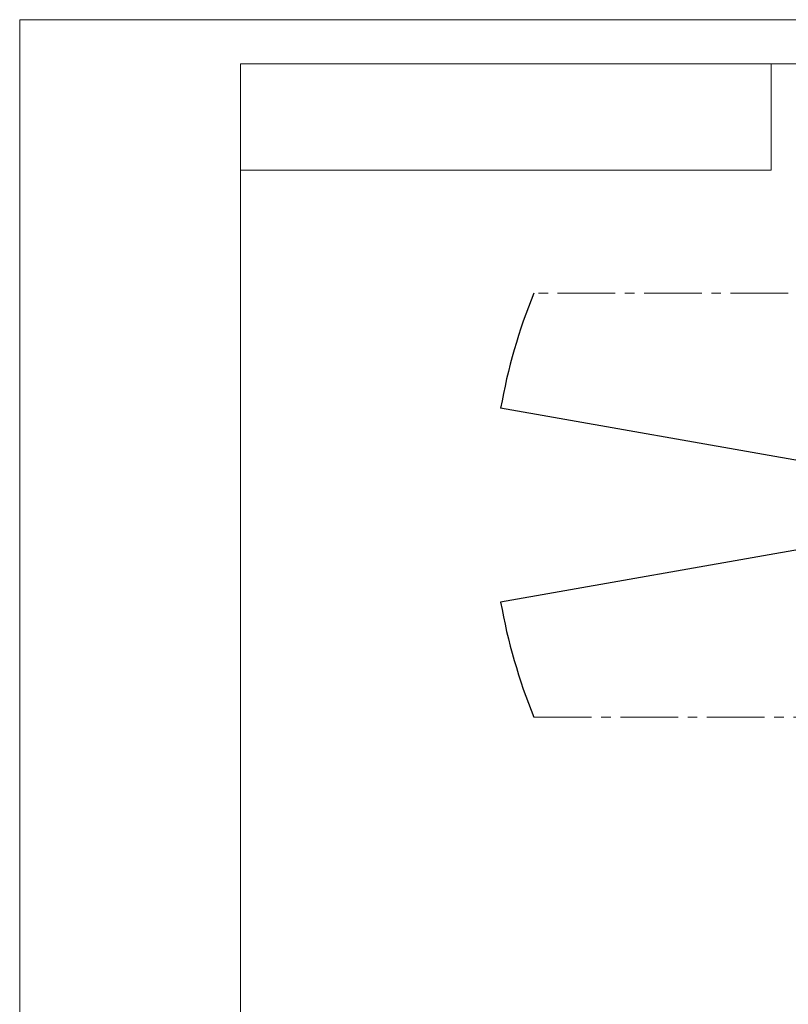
# Model space of a CAD drawing. Header units: millimetres. Extents: x -7686 to -856, y -458 to 6140.
# Tile 63 of 103: x -7670 to -6401, y 4514 to 6140. Entities that reach past the tile are written whole.
import ezdxf
from ezdxf.enums import TextEntityAlignment as Align

# ---------------------------------------------------------------- set-up
doc = ezdxf.new("R2010")
doc.units = ezdxf.units.MM
doc.header["$LTSCALE"] = 5
doc.header["$PDSIZE"] = -1
doc.linetypes.add('CENTER2', pattern=[28.575, 19.05, -3.175, 3.175, -3.175])
for name, color, linetype, lineweight in [('1轮廓实线层', 7, 'Continuous', 18), ('2细线层', 4, 'Continuous', 13), ('6文字层', 3, 'Continuous', 13), ('图框层', 7, 'Continuous', 18)]:
    doc.layers.add(name, color=color, linetype=linetype, lineweight=lineweight)
doc.styles.add('PC_TEXTSTYLE', font='ISOCP.SHX', dxfattribs={"width": 0.707, "bigfont": 'GBCBIG.SHX'})
doc.dimstyles.new('本体 安装', dxfattribs={"dimtxt": 24, "dimasz": 12, "dimexe": 7, "dimexo": 0.625, "dimtad": 1, "dimtoh": 1, "dimtxsty": 'Standard', "dimcen": 2.5, "dimclrd": 1, "dimclre": 1, "dimclrt": 4, "dimadec": 0, "dimazin": 0, "dimtfac": 1, "dimtmove": 0, "dimatfit": 3, "dimfxl": 1, "dimarcsym": 0})

# ---------------------------------------------------------------- blocks, each defined once
blk = doc.blocks.new('ZwmFrameMain_A4^_^无分区图框^_^portrait')
at = {"layer": '1轮廓实线层'}
for p in [(0, 0), (180, 287)]:
    blk.add_line(p, (0, 287), dxfattribs=at)
at = {"layer": '2细线层'}
for p in [(-25, -5), (185, 292)]:
    blk.add_line(p, (-25, 292), dxfattribs=at)
blk = doc.blocks.new('ZwmFrameMain_图样代号')
at = {"layer": '2细线层', "linetype": 'Continuous'}
for p in [(60, 0), (0, -12)]:
    blk.add_line(p, (60, -12), dxfattribs=at)
at = {"layer": '6文字层', "style": 'PC_TEXTSTYLE', "width": 2.827942}
blk.add_attdef('图样代号', text='', height=7, rotation=180, dxfattribs=at).set_placement((58.24, -2.4), (2.35, -2.4), align=Align.FIT)
blk = doc.blocks.new('*D90')
at = {"color": 1, "linetype": 'Continuous', "lineweight": -2, "transparency": 16777216}
blk.add_arc((-5967.7, 5338.2), 313, 2.1968, 167.8032, dxfattribs=at)
at = {"color": 1, "linetype": 'Continuous', "transparency": 16777216}
for points in [[(-6271.7, 5404), (-6275.6, 5404.8), (-6276, 5392.6)], [(-5653, 5350.3), (-5657, 5350.2), (-5654.7, 5338.2)]]:
    blk.add_solid(points, dxfattribs=at)
at = {"layer": 'Defpoints', "color": 0, "linetype": 'Continuous', "transparency": 16777216}
for p in [(-5795.7, 5599.7), (-6875.7, 5498.3), (-6220.2, 5338.2), (-5967.7, 5338.2), (-5340.7, 5338.2)]:
    blk.add_point(p, dxfattribs=at)
at = {"color": 4, "linetype": 'Continuous', "lineweight": 20, "transparency": 16777216, "insert": (-5939.4, 5662.6), "char_height": 24, "attachment_point": 5, "rotation": 355}
blk.add_mtext('170°', dxfattribs=at)
blk = doc.blocks.new('*D91')
at = {"color": 1, "linetype": 'Continuous', "lineweight": -2, "transparency": 16777216}
blk.add_arc((-5967.7, 5338.2), 326.5, 192.1058, 357.8942, dxfattribs=at)
at = {"color": 1, "linetype": 'Continuous', "transparency": 16777216}
for points in [[(-5643.4, 5326.3), (-5639.4, 5326.2), (-5641.2, 5338.2)], [(-6289, 5269.4), (-6285, 5270.1), (-6289.3, 5281.5)]]:
    blk.add_solid(points, dxfattribs=at)
at = {"layer": 'Defpoints', "color": 0, "linetype": 'Continuous', "transparency": 16777216}
for p in [(-6220.2, 5338.2), (-5967.7, 5338.2), (-5340.7, 5338.2), (-6875.7, 5178.1), (-6097.1, 5038.4)]:
    blk.add_point(p, dxfattribs=at)
at = {"color": 4, "linetype": 'Continuous', "lineweight": 20, "transparency": 16777216, "insert": (-5940.4, 5025.5), "char_height": 24, "attachment_point": 5, "rotation": 5}
blk.add_mtext('170°', dxfattribs=at)

msp = doc.modelspace()

# ---------------------------------------------------------------- linework, layer by layer
at = {"color": 2, "linetype": 'CENTER2', "lineweight": 20}
for p, q in [((-5114.752, 5688.239), (-6820.723, 5688.239)), ((-6820.723, 4988.239), (-5114.752, 4988.239))]:
    msp.add_line(p, q, dxfattribs=at)
at = {"color": 4, "linetype": 'ByBlock'}
for q in [(-6875.73, 5498.343), (-6875.73, 5178.136)]:
    msp.add_line((-5967.737, 5338.239), q, dxfattribs=at)
for start, end in [(157.690501, 170), (190, 202.309499)]:
    msp.add_arc((-5967.737, 5338.239), 922, start, end, dxfattribs=at)

# ---------------------------------------------------------------- block references
at = {"layer": '图框层', "xscale": 14.6016, "yscale": 14.6016, "zscale": 14.6016}
for name, p in [('ZwmFrameMain_A4^_^无分区图框^_^portrait', (-7305.206, 1876.106)), ('ZwmFrameMain_图样代号', (-7305.206, 6066.765))]:
    msp.add_blockref(name, p, dxfattribs=at)

# ---------------------------------------------------------------- dimensions: what is measured, and where the dimension line sits
at = {"color": 1, "linetype": 'Continuous', "lineweight": 20}
for base, line2, picture, middle in [((-5795.741, 5599.747), ((-5967.737, 5338.239), (-6875.73, 5498.343)), '*D90', (-5939.357, 5662.626)), ((-6097.066, 5038.422), ((-5967.737, 5338.239), (-6875.73, 5178.136)), '*D91', (-5940.379, 5025.538))]:
    dim = msp.add_angular_dim_2l(base=base, line1=((-5340.734, 5338.239), (-6220.21, 5338.239)), line2=line2, dimstyle='本体 安装', dxfattribs=at)
    dim.commit()
    dim.dimension.update_dxf_attribs({"geometry": picture, "text_midpoint": middle})

doc.saveas('drawing.dxf')
